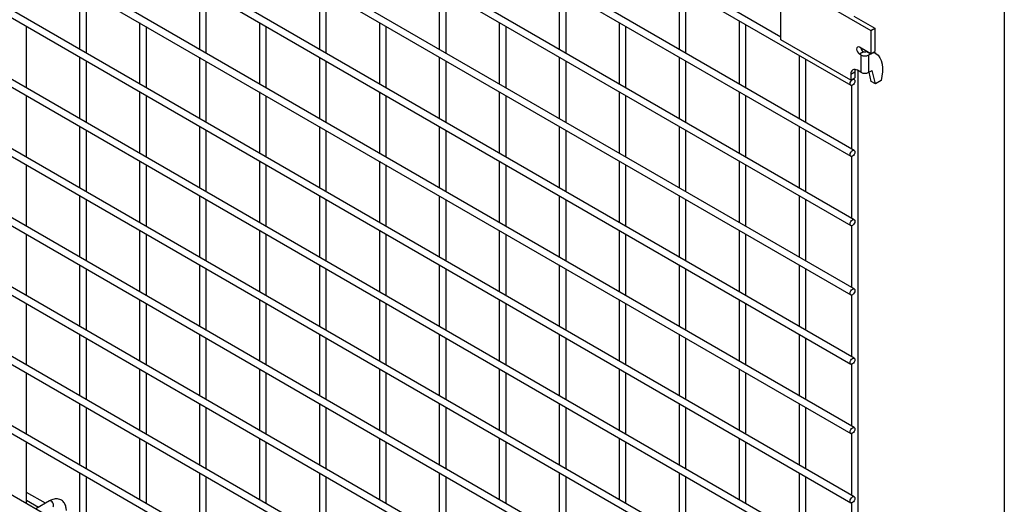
# Model space of a CAD drawing. Header units: inches. Extents: x 0.2 to 10.8, y 0.2 to 8.2.
# Tile 21 of 36: x 9.589 to 10.75, y 5.088 to 5.659. Entities that reach past the tile are written whole.
import ezdxf

# ---------------------------------------------------------------- set-up
doc = ezdxf.new("R2010")
doc.units = ezdxf.units.IN
doc.header["$MEASUREMENT"] = 0
doc.layers.add('TEXT', color=140, linetype='Continuous', lineweight=25)

msp = doc.modelspace()

# ---------------------------------------------------------------- linework, layer by layer
for p, q in [((8.52148, 6.76361), (10.56891, 5.58165)), ((10.48658, 5.63842), (8.60657, 6.72372)), ((8.52148, 6.67991), (10.56891, 5.49796)), ((10.57291, 5.50489), (8.52548, 6.68684)), ((8.52148, 6.59826), (10.56891, 5.4163)), ((10.57291, 5.42323), (8.52548, 6.60519)), ((8.52148, 6.51661), (10.56891, 5.33465)), ((10.57291, 5.34158), (8.52548, 6.52353)), ((8.52148, 6.43495), (10.56891, 5.253)), ((10.57291, 5.25992), (8.52548, 6.44188)), ((8.52148, 6.3533), (10.56891, 5.17134)), ((10.57291, 5.17827), (8.52548, 6.36023)), ((8.52148, 6.27164), (10.56891, 5.08969)), ((10.57291, 5.09662), (8.52548, 6.27857)), ((10.57291, 5.01496), (8.52548, 6.19692)), ((8.52148, 6.18999), (10.56891, 5.00803)), ((10.57291, 4.93331), (8.52548, 6.11526)), ((8.52148, 6.10833), (10.56891, 4.92638)), ((10.57291, 4.85165), (8.52548, 6.03361)), ((8.52148, 6.02668), (10.56891, 4.84473)), ((10.57291, 4.77), (8.52548, 5.95195)), ((8.52148, 5.94503), (10.56891, 4.76307)), ((10.57291, 4.68835), (8.52548, 5.8703)), ((8.52148, 5.86337), (10.56891, 4.68142)), ((10.57291, 4.60669), (8.52548, 5.78865)), ((8.52148, 5.78172), (10.56891, 4.59976)), ((10.57291, 4.52504), (8.52548, 5.70699)), ((10.48658, 5.70748), (10.59265, 5.64625)), ((10.48658, 5.63542), (10.48658, 5.70748)), ((9.65933, 5.69643), (9.65933, 5.62401)), ((9.66733, 5.61939), (9.66733, 5.69181)), ((9.80076, 5.69644), (9.80076, 5.62402)), ((9.80876, 5.6194), (9.80876, 5.69182)), ((9.94218, 5.69645), (9.94218, 5.62404)), ((9.95018, 5.61942), (9.95018, 5.69183)), ((10.0836, 5.69647), (10.0836, 5.62405)), ((10.0916, 5.61943), (10.0916, 5.69185)), ((10.22502, 5.69648), (10.22502, 5.62406)), ((10.23302, 5.61944), (10.23302, 5.69186)), ((10.36644, 5.69853), (10.36644, 5.62408)), ((10.37444, 5.61946), (10.37444, 5.69392)), ((10.43715, 5.65771), (10.43715, 5.58326)), ((10.5727, 5.66324), (10.59739, 5.64899)), ((9.59662, 5.57856), (9.59662, 5.65097)), ((9.73005, 5.65561), (9.73005, 5.58319)), ((9.73805, 5.57857), (9.73805, 5.65099)), ((9.87147, 5.65562), (9.87147, 5.5832)), ((9.87947, 5.57858), (9.87947, 5.651)), ((10.01289, 5.65563), (10.01289, 5.58322)), ((10.02089, 5.5786), (10.02089, 5.65101)), ((10.15431, 5.65565), (10.15431, 5.58323)), ((10.16231, 5.57861), (10.16231, 5.65103)), ((10.29573, 5.65566), (10.29573, 5.58324)), ((10.30373, 5.57862), (10.30373, 5.65104)), ((10.44515, 5.57864), (10.44515, 5.6531)), ((10.59265, 5.64625), (10.59739, 5.64899)), ((10.59265, 5.64625), (10.59265, 5.61869)), ((10.59739, 5.64899), (10.59739, 5.62143)), ((10.569, 5.58785), (10.48658, 5.63542)), ((10.59265, 5.61869), (10.57922, 5.62645)), ((10.5841, 5.6211), (10.57922, 5.61829)), ((10.58784, 5.62147), (10.58766, 5.62137)), ((10.58766, 5.62137), (10.5924, 5.61863)), ((10.59265, 5.61869), (10.59739, 5.62143)), ((9.65933, 5.61477), (9.65933, 5.54236)), ((9.66733, 5.53774), (9.66733, 5.61015)), ((9.80076, 5.61479), (9.80076, 5.54237)), ((9.80876, 5.53775), (9.80876, 5.61017)), ((9.94218, 5.6148), (9.94218, 5.54238)), ((9.95018, 5.53776), (9.95018, 5.61018)), ((10.0836, 5.61481), (10.0836, 5.5424)), ((10.0916, 5.53778), (10.0916, 5.61019)), ((10.22502, 5.61483), (10.22502, 5.54241)), ((10.23302, 5.53779), (10.23302, 5.61021)), ((10.36644, 5.61484), (10.36644, 5.54242)), ((10.37444, 5.5378), (10.37444, 5.61022)), ((10.50786, 5.61689), (10.50786, 5.54244)), ((10.51586, 5.53782), (10.51586, 5.61228)), ((10.58077, 5.61739), (10.57922, 5.61829)), ((10.58077, 5.61739), (10.58077, 5.59697)), ((10.59025, 5.61739), (10.5924, 5.61863)), ((10.59025, 5.59697), (10.59025, 5.61739)), ((10.5924, 5.61863), (10.59258, 5.61873)), ((10.59613, 5.6207), (10.59855, 5.61931)), ((10.58077, 5.59697), (10.5767, 5.59932)), ((10.57773, 4.51891), (10.57773, 5.59873)), ((10.59025, 5.59697), (10.59417, 5.59924)), ((10.59788, 5.5835), (10.59417, 5.59924)), ((10.569, 5.59487), (10.57373, 5.5976)), ((10.569, 5.59487), (10.569, 5.58785)), ((10.569, 5.58785), (10.57373, 5.59058)), ((10.57291, 5.58858), (10.57159, 5.58934)), ((10.57373, 5.5976), (10.57373, 5.59058)), ((10.59314, 5.58623), (10.59057, 5.59716)), ((10.59788, 5.5835), (10.59314, 5.58623)), ((10.6046, 5.58738), (10.59788, 5.5835)), ((10.56973, 5.58147), (10.56973, 5.50672)), ((9.59662, 5.4969), (9.59662, 5.56932)), ((9.73005, 5.57395), (9.73005, 5.50154)), ((9.73805, 5.49692), (9.73805, 5.56933)), ((9.87147, 5.57397), (9.87147, 5.50155)), ((9.87947, 5.49693), (9.87947, 5.56935)), ((10.01289, 5.57398), (10.01289, 5.50156)), ((10.02089, 5.49694), (10.02089, 5.56936)), ((10.15431, 5.57399), (10.15431, 5.50158)), ((10.16231, 5.49696), (10.16231, 5.56937)), ((10.29573, 5.57401), (10.29573, 5.50159)), ((10.30373, 5.49697), (10.30373, 5.56939)), ((10.43715, 5.57402), (10.43715, 5.5016)), ((10.44515, 5.49698), (10.44515, 5.5694)), ((9.65933, 5.53312), (9.65933, 5.4607)), ((9.66733, 5.45608), (9.66733, 5.5285)), ((9.80076, 5.53313), (9.80076, 5.46072)), ((9.80876, 5.4561), (9.80876, 5.52851)), ((9.94218, 5.53315), (9.94218, 5.46073)), ((9.95018, 5.45611), (9.95018, 5.52853)), ((10.0836, 5.53316), (10.0836, 5.46074)), ((10.0916, 5.45612), (10.0916, 5.52854)), ((10.22502, 5.53317), (10.22502, 5.46075)), ((10.23302, 5.45614), (10.23302, 5.52855)), ((10.36644, 5.53318), (10.36644, 5.46077)), ((10.37444, 5.45615), (10.37444, 5.52857)), ((10.50786, 5.5332), (10.50786, 5.46078)), ((10.51586, 5.45616), (10.51586, 5.52858)), ((10.56973, 5.49777), (10.56973, 5.42506)), ((9.59662, 5.41525), (9.59662, 5.48767)), ((9.73005, 5.4923), (9.73005, 5.41988)), ((9.73805, 5.41526), (9.73805, 5.48768)), ((9.87147, 5.49231), (9.87147, 5.41989)), ((9.87947, 5.41528), (9.87947, 5.48769)), ((10.01289, 5.49232), (10.01289, 5.41991)), ((10.02089, 5.41529), (10.02089, 5.48771)), ((10.15431, 5.49234), (10.15431, 5.41992)), ((10.16231, 5.4153), (10.16231, 5.48772)), ((10.29573, 5.49235), (10.29573, 5.41993)), ((10.30373, 5.41532), (10.30373, 5.48773)), ((10.43715, 5.49236), (10.43715, 5.41995)), ((10.44515, 5.41533), (10.44515, 5.48775)), ((9.65933, 5.45146), (9.65933, 5.37905)), ((9.66733, 5.37443), (9.66733, 5.44685)), ((9.80076, 5.45148), (9.80076, 5.37906)), ((9.80876, 5.37444), (9.80876, 5.44686)), ((9.94218, 5.45149), (9.94218, 5.37907)), ((9.95018, 5.37446), (9.95018, 5.44687)), ((10.0836, 5.4515), (10.0836, 5.37909)), ((10.0916, 5.37447), (10.0916, 5.44689)), ((10.22502, 5.45152), (10.22502, 5.3791)), ((10.23302, 5.37448), (10.23302, 5.4469)), ((10.36644, 5.45153), (10.36644, 5.37911)), ((10.37444, 5.3745), (10.37444, 5.44691)), ((10.50786, 5.45154), (10.50786, 5.37913)), ((10.51586, 5.37451), (10.51586, 5.44693)), ((10.56973, 5.41612), (10.56973, 5.34341)), ((9.59662, 5.3336), (9.59662, 5.40601)), ((9.73005, 5.41064), (9.73005, 5.33823)), ((9.73805, 5.33361), (9.73805, 5.40603)), ((9.87147, 5.41066), (9.87147, 5.33824)), ((9.87947, 5.33362), (9.87947, 5.40604)), ((10.01289, 5.41067), (10.01289, 5.33825)), ((10.02089, 5.33364), (10.02089, 5.40605)), ((10.15431, 5.41068), (10.15431, 5.33827)), ((10.16231, 5.33365), (10.16231, 5.40607)), ((10.29573, 5.4107), (10.29573, 5.33828)), ((10.30373, 5.33366), (10.30373, 5.40608)), ((10.43715, 5.41071), (10.43715, 5.33829)), ((10.44515, 5.33368), (10.44515, 5.40609)), ((9.65933, 5.36981), (9.65933, 5.29739)), ((9.80076, 5.36982), (9.80076, 5.29741)), ((9.94218, 5.36984), (9.94218, 5.29742)), ((10.0836, 5.36985), (10.0836, 5.29743)), ((10.22502, 5.36986), (10.22502, 5.29745)), ((10.36644, 5.36988), (10.36644, 5.29746)), ((10.50786, 5.36989), (10.50786, 5.29747)), ((9.66733, 5.29278), (9.66733, 5.36519)), ((9.80876, 5.29279), (9.80876, 5.36521)), ((9.95018, 5.2928), (9.95018, 5.36522)), ((10.0916, 5.29282), (10.0916, 5.36523)), ((10.23302, 5.29283), (10.23302, 5.36525)), ((10.37444, 5.29284), (10.37444, 5.36526)), ((10.51586, 5.29285), (10.51586, 5.36527)), ((10.56973, 5.33447), (10.56973, 5.26176)), ((9.59662, 5.25194), (9.59662, 5.32436)), ((9.73005, 5.32899), (9.73005, 5.25657)), ((9.73805, 5.25195), (9.73805, 5.32437)), ((9.87147, 5.329), (9.87147, 5.25659)), ((9.87947, 5.25197), (9.87947, 5.32438)), ((10.01289, 5.32902), (10.01289, 5.2566)), ((10.02089, 5.25198), (10.02089, 5.3244)), ((10.15431, 5.32903), (10.15431, 5.25661)), ((10.16231, 5.25199), (10.16231, 5.32441)), ((10.29573, 5.32904), (10.29573, 5.25663)), ((10.30373, 5.25201), (10.30373, 5.32442)), ((10.43715, 5.32906), (10.43715, 5.25664)), ((10.44515, 5.25202), (10.44515, 5.32444)), ((9.65933, 5.28816), (9.65933, 5.21574)), ((9.80076, 5.28817), (9.80076, 5.21575)), ((9.94218, 5.28818), (9.94218, 5.21577)), ((10.0836, 5.2882), (10.0836, 5.21578)), ((10.22502, 5.28821), (10.22502, 5.21579)), ((10.36644, 5.28822), (10.36644, 5.21581)), ((10.50786, 5.28824), (10.50786, 5.21582)), ((9.66733, 5.21112), (9.66733, 5.28354)), ((9.80876, 5.21113), (9.80876, 5.28355)), ((9.95018, 5.21115), (9.95018, 5.28356)), ((10.0916, 5.21116), (10.0916, 5.28358)), ((10.23302, 5.21117), (10.23302, 5.28359)), ((10.37444, 5.21119), (10.37444, 5.2836)), ((10.51586, 5.2112), (10.51586, 5.28362)), ((10.56973, 5.25281), (10.56973, 5.1801)), ((9.59662, 5.17029), (9.59662, 5.2427)), ((9.73005, 5.24734), (9.73005, 5.17492)), ((9.73805, 5.1703), (9.73805, 5.24272)), ((9.87147, 5.24735), (9.87147, 5.17493)), ((9.87947, 5.17031), (9.87947, 5.24273)), ((10.01289, 5.24736), (10.01289, 5.17495)), ((10.02089, 5.17033), (10.02089, 5.24274)), ((10.15431, 5.24738), (10.15431, 5.17496)), ((10.16231, 5.17034), (10.16231, 5.24276)), ((10.29573, 5.24739), (10.29573, 5.17497)), ((10.30373, 5.17035), (10.30373, 5.24277)), ((10.43715, 5.2474), (10.43715, 5.17499)), ((10.44515, 5.17037), (10.44515, 5.24278)), ((9.65933, 5.2065), (9.65933, 5.13409)), ((9.80076, 5.20652), (9.80076, 5.1341)), ((9.94218, 5.20653), (9.94218, 5.13411)), ((10.0836, 5.20654), (10.0836, 5.13413)), ((10.22502, 5.20656), (10.22502, 5.13414)), ((10.36644, 5.20657), (10.36644, 5.13415)), ((10.50786, 5.20658), (10.50786, 5.13417)), ((9.66733, 5.12947), (9.66733, 5.20188)), ((9.80876, 5.12948), (9.80876, 5.2019)), ((9.95018, 5.12949), (9.95018, 5.20191)), ((10.0916, 5.12951), (10.0916, 5.20192)), ((10.23302, 5.12952), (10.23302, 5.20194)), ((10.37444, 5.12953), (10.37444, 5.20195)), ((10.51586, 5.12955), (10.51586, 5.20196)), ((10.56973, 5.17116), (10.56973, 5.09845)), ((9.59662, 5.08863), (9.59662, 5.16105)), ((9.73005, 5.16568), (9.73005, 5.09327)), ((9.73805, 5.08865), (9.73805, 5.16106)), ((9.87147, 5.1657), (9.87147, 5.09328)), ((9.87947, 5.08866), (9.87947, 5.16108)), ((10.01289, 5.16571), (10.01289, 5.09329)), ((10.02089, 5.08867), (10.02089, 5.16109)), ((10.15431, 5.16572), (10.15431, 5.0933)), ((10.16231, 5.08869), (10.16231, 5.1611)), ((10.29573, 5.16573), (10.29573, 5.09332)), ((10.30373, 5.0887), (10.30373, 5.16112)), ((10.43715, 5.16575), (10.43715, 5.09333)), ((10.44515, 5.08871), (10.44515, 5.16113)), ((9.65933, 5.12485), (9.65933, 5.05243)), ((9.80076, 5.12486), (9.80076, 5.05244)), ((9.94218, 5.12487), (9.94218, 5.05246)), ((10.0836, 5.12489), (10.0836, 5.05247)), ((10.22502, 5.1249), (10.22502, 5.05248)), ((10.36644, 5.12491), (10.36644, 5.0525)), ((10.50786, 5.12493), (10.50786, 5.05251)), ((9.66733, 5.04781), (9.66733, 5.12023)), ((9.80876, 5.04783), (9.80876, 5.12024)), ((9.95018, 5.04784), (9.95018, 5.12026)), ((10.0916, 5.04785), (10.0916, 5.12027)), ((10.23302, 5.04787), (10.23302, 5.12028)), ((10.37444, 5.04788), (10.37444, 5.1203)), ((10.51586, 5.04789), (10.51586, 5.12031)), ((9.61892, 5.08897), (9.59662, 5.10184)), ((9.59662, 5.09261), (9.61092, 5.08435)), ((9.62379, 5.09178), (9.60748, 5.08237)), ((10.56973, 5.0895), (10.56973, 5.01679))]:
    msp.add_line(p, q)
at = {"flags": 128}
for points in [[(10.57922, 5.62645), (10.57786, 5.62692), (10.57672, 5.6267), (10.57595, 5.62582), (10.57568, 5.62441), (10.57595, 5.62269), (10.57672, 5.62092), (10.57786, 5.61938), (10.57922, 5.61829)], [(10.59855, 5.61931), (10.60108, 5.61704), (10.60315, 5.61415), (10.60473, 5.6107), (10.60579, 5.60674), (10.60631, 5.60234), (10.60629, 5.59759), (10.60571, 5.59258), (10.6046, 5.58738)], [(10.57417, 5.60029), (10.57388, 5.59926), (10.57373, 5.5976)], [(10.57373, 5.58675), (10.57352, 5.58538), (10.57291, 5.58396), (10.57199, 5.58273), (10.57091, 5.58185), (10.56982, 5.58148), (10.56891, 5.58165), (10.56829, 5.58236), (10.56808, 5.58349), (10.56829, 5.58486), (10.56891, 5.58627), (10.56982, 5.58751), (10.57091, 5.58838), (10.57199, 5.58876), (10.57291, 5.58858), (10.57352, 5.58788), (10.57373, 5.58675)], [(10.57373, 5.50306), (10.57352, 5.50168), (10.57291, 5.50027), (10.57199, 5.49903), (10.57091, 5.49816), (10.56982, 5.49778), (10.56891, 5.49796), (10.56829, 5.49866), (10.56808, 5.49979), (10.56829, 5.50116), (10.56891, 5.50258), (10.56982, 5.50382), (10.57091, 5.50469), (10.57199, 5.50507), (10.57291, 5.50489), (10.57352, 5.50418), (10.57373, 5.50306)], [(10.57373, 5.4214), (10.57352, 5.42003), (10.57291, 5.41861), (10.57199, 5.41738), (10.57091, 5.4165), (10.56982, 5.41613), (10.56891, 5.4163), (10.56829, 5.41701), (10.56808, 5.41814), (10.56829, 5.41951), (10.56891, 5.42092), (10.56982, 5.42216), (10.57091, 5.42303), (10.57199, 5.42341), (10.57291, 5.42323), (10.57352, 5.42253), (10.57373, 5.4214)], [(10.57373, 5.33975), (10.57352, 5.33837), (10.57291, 5.33696), (10.57199, 5.33572), (10.57091, 5.33485), (10.56982, 5.33447), (10.56891, 5.33465), (10.56829, 5.33536), (10.56808, 5.33648), (10.56829, 5.33786), (10.56891, 5.33927), (10.56982, 5.34051), (10.57091, 5.34138), (10.57199, 5.34176), (10.57291, 5.34158), (10.57352, 5.34087), (10.57373, 5.33975)], [(10.57373, 5.25809), (10.57352, 5.25672), (10.57291, 5.25531), (10.57199, 5.25407), (10.57091, 5.25319), (10.56982, 5.25282), (10.56891, 5.253), (10.56829, 5.2537), (10.56808, 5.25483), (10.56829, 5.2562), (10.56891, 5.25762), (10.56982, 5.25885), (10.57091, 5.25973), (10.57199, 5.2601), (10.57291, 5.25992), (10.57352, 5.25922), (10.57373, 5.25809)], [(10.57373, 5.17644), (10.57352, 5.17506), (10.57291, 5.17365), (10.57199, 5.17241), (10.57091, 5.17154), (10.56982, 5.17116), (10.56891, 5.17134), (10.56829, 5.17205), (10.56808, 5.17317), (10.56829, 5.17455), (10.56891, 5.17596), (10.56982, 5.1772), (10.57091, 5.17807), (10.57199, 5.17845), (10.57291, 5.17827), (10.57352, 5.17756), (10.57373, 5.17644)], [(9.62779, 5.08485), (9.62779, 5.08485), (9.6284, 5.08556), (9.62862, 5.08668), (9.6284, 5.08806), (9.62779, 5.08947), (9.62687, 5.09071), (9.62579, 5.09158), (9.62471, 5.09196), (9.62379, 5.09178)], [(10.57373, 5.09479), (10.57352, 5.09341), (10.57291, 5.092), (10.57199, 5.09076), (10.57091, 5.08989), (10.56982, 5.08951), (10.56891, 5.08969), (10.56829, 5.09039), (10.56808, 5.09152), (10.56829, 5.09289), (10.56891, 5.09431), (10.56982, 5.09554), (10.57091, 5.09642), (10.57199, 5.09679), (10.57291, 5.09662), (10.57352, 5.09591), (10.57373, 5.09479)]]:
    msp.add_lwpolyline(points, dxfattribs=at)
for centre, radius, start, end in [((10.58859, 5.62779), 0.00825, 195.15455, 228.63963), ((10.58549, 5.62628), 0.00536, 254.89325, 293.76365), ((10.58551, 5.62653), 0.0103, 242.60967, 297.39033), ((10.59615, 5.61416), 0.00568, 65.02423, 117.66493), ((10.5737, 5.59563), 0.00476, 50.79671, 189.21404), ((10.58551, 5.60612), 0.0103, 242.60967, 297.39033)]:
    msp.add_arc(centre, radius, start, end)
msp.add_open_spline([(10.58314, 5.6216), (10.58341, 5.62137), (10.58374, 5.6212), (10.5841, 5.6211)], degree=3)
msp.add_open_spline([(9.64365, 5.08028), (9.64365, 5.08087), (9.64365, 5.08234), (9.64329, 5.08456), (9.64258, 5.08692), (9.64149, 5.08908), (9.64001, 5.09098), (9.63812, 5.09255), (9.63581, 5.09369), (9.63323, 5.09425), (9.63054, 5.09421), (9.62789, 5.09364), (9.62562, 5.09281), (9.62428, 5.09201), (9.62379, 5.09173)], degree=3, knots=[0, 0, 0, 0, 0.0555668, 0.1385038, 0.2224247, 0.3069596, 0.3921987, 0.4792444, 0.5704974, 0.6694987, 0.7607129, 0.8540395, 0.9475646, 1, 1, 1, 1])
at = {"layer": 'TEXT'}
msp.add_line((10.75, 8.25), (10.75, 0.25), dxfattribs=at)

doc.saveas('drawing.dxf')
